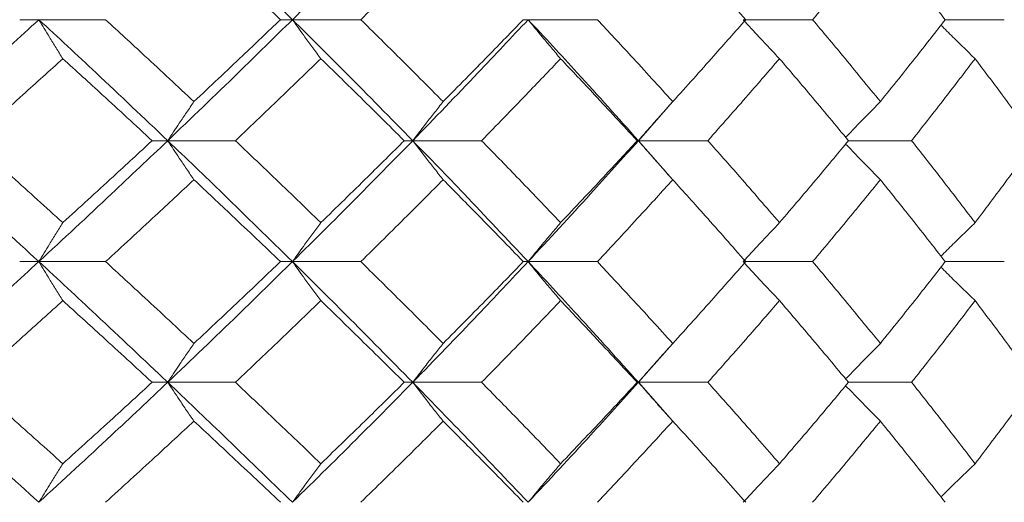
# Model space of a CAD drawing. Header units: inches. Extents: x -3.7 to 22.7, y -9.6 to 17.3.
# Tile 99 of 130: x 13.435 to 13.932, y -0.362 to -0.118. Entities that reach past the tile are written whole.
import ezdxf

# ---------------------------------------------------------------- set-up
doc = ezdxf.new("R2010")
doc.units = ezdxf.units.IN
doc.header["$MEASUREMENT"] = 0

msp = doc.modelspace()

# ---------------------------------------------------------------- linework, layer by layer
at = {"color": 7, "linetype": 'Continuous', "lineweight": 15}
for p, q in [((13.44464, -0.11789), (13.43497, -0.11789)), ((13.44464, -0.11789), (13.47834, -0.11789)), ((13.57276, -0.11789), (13.56666, -0.11789)), ((13.57276, -0.11789), (13.60729, -0.11789)), ((13.69182, -0.11789), (13.68936, -0.11789)), ((13.69182, -0.11789), (13.7268, -0.11789)), ((13.80051, -0.11789), (13.83555, -0.11789)), ((13.90251, -0.11789), (13.93236, -0.11789)), ((13.74754, -0.17902), (13.7647, -0.15944)), ((13.50975, -0.17902), (13.50185, -0.17902)), ((13.50975, -0.17902), (13.54391, -0.17902)), ((13.63351, -0.17902), (13.62922, -0.17902)), ((13.63351, -0.17902), (13.66831, -0.17902)), ((13.74754, -0.17902), (13.74692, -0.17902)), ((13.76475, -0.19859), (13.74754, -0.17902)), ((13.74754, -0.17902), (13.78259, -0.17902)), ((13.85364, -0.17902), (13.88552, -0.17902)), ((13.44464, -0.24014), (13.43497, -0.24014)), ((13.44464, -0.24014), (13.47834, -0.24014)), ((13.57276, -0.24014), (13.56666, -0.24014)), ((13.57276, -0.24014), (13.60729, -0.24014)), ((13.69182, -0.24014), (13.68936, -0.24014)), ((13.69182, -0.24014), (13.7268, -0.24014)), ((13.80051, -0.24014), (13.83555, -0.24014)), ((13.90251, -0.24014), (13.93236, -0.24014)), ((13.74754, -0.3011), (13.7647, -0.2816)), ((13.50975, -0.3011), (13.50185, -0.3011)), ((13.50975, -0.3011), (13.54391, -0.3011)), ((13.63351, -0.3011), (13.62922, -0.3011)), ((13.63351, -0.3011), (13.66831, -0.3011)), ((13.74754, -0.3011), (13.74692, -0.3011)), ((13.76475, -0.32053), (13.74754, -0.3011)), ((13.74754, -0.3011), (13.78259, -0.3011)), ((13.85364, -0.3011), (13.88552, -0.3011))]:
    msp.add_line(p, q, dxfattribs=at)
for points, knots in [([(13.57276, -0.11789), (13.56115, -0.1065), (13.54042, -0.08616), (13.51911, -0.06586), (13.50975, -0.05694)], [0, 0, 0, 0, 0.560458, 1, 1, 1, 1]), ([(13.57276, -0.11789), (13.58427, -0.1065), (13.60478, -0.08616), (13.62474, -0.06586), (13.63351, -0.05694)], [0, 0, 0, 0, 0.560458, 1, 1, 1, 1]), ([(13.56666, -0.11789), (13.55858, -0.11017), (13.54415, -0.09639), (13.52945, -0.08262), (13.52299, -0.07657)], [0, 0, 0, 0, 0.560274, 1, 1, 1, 1]), ([(13.60729, -0.11789), (13.61513, -0.11017), (13.62913, -0.09639), (13.64286, -0.08262), (13.64889, -0.07657)], [0, 0, 0, 0, 0.560274, 1, 1, 1, 1]), ([(13.80172, -0.11789), (13.79494, -0.11017), (13.78282, -0.09639), (13.77037, -0.08262), (13.7649, -0.07657)], [0, 0, 0, 0, 0.560274, 1, 1, 1, 1]), ([(13.83555, -0.11789), (13.84203, -0.11017), (13.85359, -0.09639), (13.8648, -0.08262), (13.86974, -0.07657)], [0, 0, 0, 0, 0.560274, 1, 1, 1, 1]), ([(13.90251, -0.11789), (13.89649, -0.11017), (13.88574, -0.09639), (13.87463, -0.08262), (13.86974, -0.07657)], [0, 0, 0, 0, 0.560274, 1, 1, 1, 1]), ([(13.37762, -0.17902), (13.39026, -0.1676), (13.41281, -0.14722), (13.43492, -0.12685), (13.44464, -0.11789)], [0, 0, 0, 0, 0.560155, 1, 1, 1, 1]), ([(13.45676, -0.1376), (13.45562, -0.13579), (13.45335, -0.13218), (13.44931, -0.12563), (13.44642, -0.12083), (13.44464, -0.11789)], [0, 0, 0, 0, 0.278775, 0.557551, 1, 1, 1, 1]), ([(13.50975, -0.17902), (13.49773, -0.1676), (13.47627, -0.14722), (13.45431, -0.12685), (13.44464, -0.11789)], [0, 0, 0, 0, 0.560155, 1, 1, 1, 1]), ([(13.52299, -0.1593), (13.51472, -0.15156), (13.49995, -0.13776), (13.48494, -0.12396), (13.47834, -0.11789)], [0, 0, 0, 0, 0.560136, 1, 1, 1, 1]), ([(13.50975, -0.17902), (13.52166, -0.1676), (13.54292, -0.14722), (13.56365, -0.12685), (13.57276, -0.11789)], [0, 0, 0, 0, 0.560155, 1, 1, 1, 1]), ([(13.52299, -0.1593), (13.53121, -0.15156), (13.54589, -0.13776), (13.56032, -0.12396), (13.56666, -0.11789)], [0, 0, 0, 0, 0.5601361, 1, 1, 1, 1]), ([(13.5871, -0.1376), (13.58575, -0.13579), (13.58307, -0.13218), (13.57828, -0.12563), (13.57486, -0.12083), (13.57276, -0.11789)], [0, 0, 0, 0, 0.278775, 0.557551, 1, 1, 1, 1]), ([(13.63351, -0.17902), (13.62233, -0.1676), (13.60237, -0.14722), (13.58181, -0.12685), (13.57276, -0.11789)], [0, 0, 0, 0, 0.560155, 1, 1, 1, 1]), ([(13.64889, -0.1593), (13.6412, -0.15156), (13.62747, -0.13776), (13.61345, -0.12396), (13.60729, -0.11789)], [0, 0, 0, 0, 0.5601361, 1, 1, 1, 1]), ([(13.63351, -0.17902), (13.64457, -0.1676), (13.6643, -0.14722), (13.68342, -0.12685), (13.69182, -0.11789)], [0, 0, 0, 0, 0.560155, 1, 1, 1, 1]), ([(13.64889, -0.1593), (13.65653, -0.15156), (13.67015, -0.13776), (13.6835, -0.12396), (13.68936, -0.11789)], [0, 0, 0, 0, 0.560136, 1, 1, 1, 1]), ([(13.70822, -0.1376), (13.70668, -0.13579), (13.70361, -0.13218), (13.69814, -0.12563), (13.69422, -0.12083), (13.69182, -0.11789)], [0, 0, 0, 0, 0.2787754, 0.5575509, 1, 1, 1, 1]), ([(13.74754, -0.17902), (13.73732, -0.1676), (13.71907, -0.14722), (13.70015, -0.12685), (13.69182, -0.11789)], [0, 0, 0, 0, 0.560155, 1, 1, 1, 1]), ([(13.7649, -0.1593), (13.75787, -0.15156), (13.74532, -0.13776), (13.73246, -0.12396), (13.7268, -0.11789)], [0, 0, 0, 0, 0.5601361, 1, 1, 1, 1]), ([(13.7649, -0.1593), (13.77186, -0.15156), (13.78429, -0.13776), (13.7964, -0.12396), (13.80172, -0.11789)], [0, 0, 0, 0, 0.5601361, 1, 1, 1, 1]), ([(13.81879, -0.1376), (13.81708, -0.13579), (13.81365, -0.13218), (13.80755, -0.12563), (13.80319, -0.12083), (13.80051, -0.11789)], [0, 0, 0, 0, 0.278775, 0.557551, 1, 1, 1, 1]), ([(13.86974, -0.1593), (13.86345, -0.15156), (13.85222, -0.13776), (13.84064, -0.12396), (13.83555, -0.11789)], [0, 0, 0, 0, 0.560136, 1, 1, 1, 1]), ([(13.86974, -0.1593), (13.87595, -0.15156), (13.88705, -0.13776), (13.89779, -0.12396), (13.90251, -0.11789)], [0, 0, 0, 0, 0.560136, 1, 1, 1, 1]), ([(13.9176, -0.1376), (13.91574, -0.13579), (13.912, -0.13218), (13.90625, -0.12653), (13.90239, -0.12265), (13.90037, -0.12063)], [0, 0, 0, 0, 0.323206, 0.646412, 1, 1, 1, 1]), ([(13.41076, -0.17902), (13.41941, -0.17128), (13.43484, -0.15748), (13.45006, -0.14367), (13.45676, -0.1376)], [0, 0, 0, 0, 0.560071, 1, 1, 1, 1]), ([(13.50185, -0.17902), (13.4935, -0.17128), (13.47858, -0.15748), (13.46342, -0.14367), (13.45676, -0.1376)], [0, 0, 0, 0, 0.560071, 1, 1, 1, 1]), ([(13.54391, -0.17902), (13.55204, -0.17128), (13.56656, -0.15748), (13.58082, -0.14367), (13.5871, -0.1376)], [0, 0, 0, 0, 0.560071, 1, 1, 1, 1]), ([(13.62922, -0.17902), (13.62143, -0.17128), (13.60752, -0.15748), (13.59334, -0.14367), (13.5871, -0.1376)], [0, 0, 0, 0, 0.560071, 1, 1, 1, 1]), ([(13.66831, -0.17902), (13.67584, -0.17128), (13.68928, -0.15748), (13.70243, -0.14367), (13.70822, -0.1376)], [0, 0, 0, 0, 0.560071, 1, 1, 1, 1]), ([(13.74692, -0.17902), (13.73977, -0.17128), (13.72702, -0.15748), (13.71396, -0.14367), (13.70822, -0.1376)], [0, 0, 0, 0, 0.560071, 1, 1, 1, 1]), ([(13.78259, -0.17902), (13.78944, -0.17128), (13.80166, -0.15748), (13.81356, -0.14367), (13.81879, -0.1376)], [0, 0, 0, 0, 0.560071, 1, 1, 1, 1]), ([(13.85364, -0.17902), (13.84722, -0.17128), (13.83577, -0.15748), (13.82398, -0.14367), (13.81879, -0.1376)], [0, 0, 0, 0, 0.560071, 1, 1, 1, 1]), ([(13.88552, -0.17902), (13.89161, -0.17128), (13.90248, -0.15748), (13.91298, -0.14367), (13.9176, -0.1376)], [0, 0, 0, 0, 0.5600706, 1, 1, 1, 1]), ([(13.94821, -0.17902), (13.9426, -0.17128), (13.93258, -0.15748), (13.92218, -0.14367), (13.9176, -0.1376)], [0, 0, 0, 0, 0.560071, 1, 1, 1, 1]), ([(13.52299, -0.1593), (13.52175, -0.1611), (13.51927, -0.16472), (13.51485, -0.17128), (13.51169, -0.17607), (13.50975, -0.17902)], [0, 0, 0, 0, 0.278676, 0.5573521, 1, 1, 1, 1]), ([(13.64889, -0.1593), (13.64745, -0.1611), (13.64457, -0.16472), (13.63944, -0.17128), (13.63576, -0.17607), (13.63351, -0.17902)], [0, 0, 0, 0, 0.278676, 0.557352, 1, 1, 1, 1]), ([(13.7649, -0.1593), (13.76327, -0.1611), (13.76002, -0.16472), (13.75423, -0.17128), (13.75008, -0.17607), (13.74754, -0.17902)], [0, 0, 0, 0, 0.278676, 0.5573521, 1, 1, 1, 1]), ([(13.86974, -0.1593), (13.86795, -0.1611), (13.86436, -0.16472), (13.85851, -0.17071), (13.85448, -0.17494), (13.85222, -0.17732)], [0, 0, 0, 0, 0.3046918, 0.6093836, 1, 1, 1, 1]), ([(13.44464, -0.24014), (13.43226, -0.22874), (13.41013, -0.20837), (13.38756, -0.18799), (13.37762, -0.17902)], [0, 0, 0, 0, 0.559853, 1, 1, 1, 1]), ([(13.45676, -0.22044), (13.44823, -0.21271), (13.433, -0.1989), (13.41756, -0.18509), (13.41076, -0.17902)], [0, 0, 0, 0, 0.559933, 1, 1, 1, 1]), ([(13.44464, -0.24014), (13.45693, -0.22874), (13.47888, -0.20837), (13.50032, -0.18799), (13.50975, -0.17902)], [0, 0, 0, 0, 0.559853, 1, 1, 1, 1]), ([(13.45676, -0.22044), (13.46524, -0.21271), (13.48038, -0.1989), (13.49529, -0.18509), (13.50185, -0.17902)], [0, 0, 0, 0, 0.559933, 1, 1, 1, 1]), ([(13.52299, -0.19874), (13.52175, -0.19693), (13.51927, -0.19332), (13.51485, -0.18676), (13.51169, -0.18196), (13.50975, -0.17902)], [0, 0, 0, 0, 0.278676, 0.5573521, 1, 1, 1, 1]), ([(13.57276, -0.24014), (13.56115, -0.22874), (13.5404, -0.20837), (13.51912, -0.18799), (13.50975, -0.17902)], [0, 0, 0, 0, 0.559853, 1, 1, 1, 1]), ([(13.5871, -0.22044), (13.5791, -0.21271), (13.56483, -0.1989), (13.5503, -0.18509), (13.54391, -0.17902)], [0, 0, 0, 0, 0.559933, 1, 1, 1, 1]), ([(13.57276, -0.24014), (13.58426, -0.22874), (13.6048, -0.20837), (13.62473, -0.18799), (13.63351, -0.17902)], [0, 0, 0, 0, 0.5598527, 1, 1, 1, 1]), ([(13.5871, -0.22044), (13.59503, -0.21271), (13.60921, -0.1989), (13.62311, -0.18509), (13.62922, -0.17902)], [0, 0, 0, 0, 0.559933, 1, 1, 1, 1]), ([(13.64889, -0.19874), (13.64745, -0.19693), (13.64457, -0.19332), (13.63944, -0.18676), (13.63576, -0.18196), (13.63351, -0.17902)], [0, 0, 0, 0, 0.278676, 0.5573521, 1, 1, 1, 1]), ([(13.69182, -0.24014), (13.68111, -0.22874), (13.66197, -0.20837), (13.64221, -0.18799), (13.63351, -0.17902)], [0, 0, 0, 0, 0.559853, 1, 1, 1, 1]), ([(13.70822, -0.22044), (13.70085, -0.21271), (13.68768, -0.1989), (13.67423, -0.18509), (13.66831, -0.17902)], [0, 0, 0, 0, 0.559933, 1, 1, 1, 1]), ([(13.69182, -0.24014), (13.7024, -0.22874), (13.7213, -0.20837), (13.73952, -0.18799), (13.74754, -0.17902)], [0, 0, 0, 0, 0.5598527, 1, 1, 1, 1]), ([(13.70822, -0.22044), (13.71552, -0.21271), (13.72857, -0.1989), (13.74131, -0.18509), (13.74692, -0.17902)], [0, 0, 0, 0, 0.559933, 1, 1, 1, 1]), ([(13.7649, -0.19874), (13.76327, -0.19693), (13.76002, -0.19332), (13.75423, -0.18676), (13.75008, -0.18196), (13.74754, -0.17902)], [0, 0, 0, 0, 0.278676, 0.5573521, 1, 1, 1, 1]), ([(13.81879, -0.22044), (13.81212, -0.21271), (13.80022, -0.1989), (13.78798, -0.18509), (13.78259, -0.17902)], [0, 0, 0, 0, 0.559933, 1, 1, 1, 1]), ([(13.81879, -0.22044), (13.82539, -0.21271), (13.83717, -0.1989), (13.8486, -0.18509), (13.85364, -0.17902)], [0, 0, 0, 0, 0.559933, 1, 1, 1, 1]), ([(13.9176, -0.22044), (13.91171, -0.21271), (13.90119, -0.1989), (13.89031, -0.18509), (13.88552, -0.17902)], [0, 0, 0, 0, 0.559933, 1, 1, 1, 1]), ([(13.9176, -0.22044), (13.92342, -0.21271), (13.9338, -0.1989), (13.94381, -0.18509), (13.94821, -0.17902)], [0, 0, 0, 0, 0.559933, 1, 1, 1, 1]), ([(13.86974, -0.19874), (13.86795, -0.19693), (13.86436, -0.19332), (13.85851, -0.18732), (13.85448, -0.18309), (13.85222, -0.18072)], [0, 0, 0, 0, 0.304724, 0.609448, 1, 1, 1, 1]), ([(13.47834, -0.24014), (13.48674, -0.23242), (13.50174, -0.21862), (13.5165, -0.20482), (13.52299, -0.19874)], [0, 0, 0, 0, 0.5598675, 1, 1, 1, 1]), ([(13.56666, -0.24014), (13.55858, -0.23242), (13.54414, -0.21862), (13.52946, -0.20482), (13.52299, -0.19874)], [0, 0, 0, 0, 0.5598675, 1, 1, 1, 1]), ([(13.60729, -0.24014), (13.61513, -0.23242), (13.62913, -0.21862), (13.64286, -0.20482), (13.64889, -0.19874)], [0, 0, 0, 0, 0.559868, 1, 1, 1, 1]), ([(13.68936, -0.24014), (13.68189, -0.23242), (13.66854, -0.21862), (13.6549, -0.20482), (13.64889, -0.19874)], [0, 0, 0, 0, 0.5598675, 1, 1, 1, 1]), ([(13.7268, -0.24014), (13.73399, -0.23242), (13.74685, -0.21862), (13.75938, -0.20482), (13.7649, -0.19874)], [0, 0, 0, 0, 0.559868, 1, 1, 1, 1]), ([(13.80172, -0.24014), (13.79494, -0.23242), (13.78282, -0.21862), (13.77038, -0.20482), (13.7649, -0.19874)], [0, 0, 0, 0, 0.559868, 1, 1, 1, 1]), ([(13.83555, -0.24014), (13.84203, -0.23242), (13.85359, -0.21862), (13.8648, -0.20482), (13.86974, -0.19874)], [0, 0, 0, 0, 0.559868, 1, 1, 1, 1]), ([(13.90251, -0.24014), (13.89649, -0.23242), (13.88574, -0.21862), (13.87463, -0.20482), (13.86974, -0.19874)], [0, 0, 0, 0, 0.559868, 1, 1, 1, 1]), ([(13.45676, -0.22044), (13.45562, -0.22224), (13.45335, -0.22586), (13.44931, -0.23241), (13.44642, -0.2372), (13.44464, -0.24014)], [0, 0, 0, 0, 0.278775, 0.557551, 1, 1, 1, 1]), ([(13.5871, -0.22044), (13.58575, -0.22224), (13.58307, -0.22586), (13.57828, -0.23241), (13.57486, -0.2372), (13.57276, -0.24014)], [0, 0, 0, 0, 0.278775, 0.557551, 1, 1, 1, 1]), ([(13.70822, -0.22044), (13.70668, -0.22224), (13.70361, -0.22586), (13.69814, -0.23241), (13.69422, -0.2372), (13.69182, -0.24014)], [0, 0, 0, 0, 0.278775, 0.557551, 1, 1, 1, 1]), ([(13.81879, -0.22044), (13.81708, -0.22224), (13.81365, -0.22586), (13.80755, -0.23241), (13.80319, -0.2372), (13.80051, -0.24014)], [0, 0, 0, 0, 0.278775, 0.557551, 1, 1, 1, 1]), ([(13.9176, -0.22044), (13.91574, -0.22224), (13.912, -0.22586), (13.90624, -0.23151), (13.90239, -0.23539), (13.90037, -0.23741)], [0, 0, 0, 0, 0.323147, 0.646295, 1, 1, 1, 1]), ([(13.37762, -0.3011), (13.39025, -0.28974), (13.41283, -0.26944), (13.43491, -0.2491), (13.44464, -0.24014)], [0, 0, 0, 0, 0.55955, 1, 1, 1, 1]), ([(13.45676, -0.25983), (13.45562, -0.25802), (13.45335, -0.25441), (13.44931, -0.24787), (13.44642, -0.24308), (13.44464, -0.24014)], [0, 0, 0, 0, 0.27887, 0.557739, 1, 1, 1, 1]), ([(13.50975, -0.3011), (13.49774, -0.28974), (13.47626, -0.26944), (13.45431, -0.2491), (13.44464, -0.24014)], [0, 0, 0, 0, 0.55955, 1, 1, 1, 1]), ([(13.52299, -0.28146), (13.51472, -0.27376), (13.49995, -0.25999), (13.48495, -0.24621), (13.47834, -0.24014)], [0, 0, 0, 0, 0.55973, 1, 1, 1, 1]), ([(13.50975, -0.3011), (13.52166, -0.28974), (13.54294, -0.26944), (13.56364, -0.2491), (13.57276, -0.24014)], [0, 0, 0, 0, 0.55955, 1, 1, 1, 1]), ([(13.52299, -0.28146), (13.53121, -0.27376), (13.54589, -0.25999), (13.56031, -0.24621), (13.56666, -0.24014)], [0, 0, 0, 0, 0.55973, 1, 1, 1, 1]), ([(13.5871, -0.25983), (13.58575, -0.25802), (13.58307, -0.25441), (13.57828, -0.24787), (13.57486, -0.24308), (13.57276, -0.24014)], [0, 0, 0, 0, 0.27887, 0.557739, 1, 1, 1, 1]), ([(13.63351, -0.3011), (13.62233, -0.28974), (13.60235, -0.26944), (13.58181, -0.2491), (13.57276, -0.24014)], [0, 0, 0, 0, 0.55955, 1, 1, 1, 1]), ([(13.64889, -0.28146), (13.6412, -0.27376), (13.62746, -0.25999), (13.61346, -0.24621), (13.60729, -0.24014)], [0, 0, 0, 0, 0.55973, 1, 1, 1, 1]), ([(13.63351, -0.3011), (13.64456, -0.28974), (13.66431, -0.26944), (13.68341, -0.2491), (13.69182, -0.24014)], [0, 0, 0, 0, 0.55955, 1, 1, 1, 1]), ([(13.64889, -0.28146), (13.65653, -0.27376), (13.67016, -0.25999), (13.68349, -0.24621), (13.68936, -0.24014)], [0, 0, 0, 0, 0.55973, 1, 1, 1, 1]), ([(13.70822, -0.25983), (13.70668, -0.25802), (13.70361, -0.25441), (13.69813, -0.24787), (13.69422, -0.24308), (13.69182, -0.24014)], [0, 0, 0, 0, 0.2788696, 0.5577393, 1, 1, 1, 1]), ([(13.74754, -0.3011), (13.73732, -0.28974), (13.71906, -0.26944), (13.70015, -0.2491), (13.69182, -0.24014)], [0, 0, 0, 0, 0.55955, 1, 1, 1, 1]), ([(13.7649, -0.28146), (13.75787, -0.27376), (13.74532, -0.25999), (13.73246, -0.24621), (13.7268, -0.24014)], [0, 0, 0, 0, 0.55973, 1, 1, 1, 1]), ([(13.7649, -0.28146), (13.77186, -0.27376), (13.7843, -0.25999), (13.7964, -0.24621), (13.80172, -0.24014)], [0, 0, 0, 0, 0.55973, 1, 1, 1, 1]), ([(13.81879, -0.25983), (13.81708, -0.25802), (13.81365, -0.25441), (13.80755, -0.24787), (13.80319, -0.24308), (13.80051, -0.24014)], [0, 0, 0, 0, 0.27887, 0.557739, 1, 1, 1, 1]), ([(13.86974, -0.28146), (13.86345, -0.27376), (13.85222, -0.25999), (13.84065, -0.24621), (13.83555, -0.24014)], [0, 0, 0, 0, 0.55973, 1, 1, 1, 1]), ([(13.86974, -0.28146), (13.87595, -0.27376), (13.88705, -0.25999), (13.89778, -0.24621), (13.90251, -0.24014)], [0, 0, 0, 0, 0.55973, 1, 1, 1, 1]), ([(13.9176, -0.25983), (13.91573, -0.25802), (13.91199, -0.25441), (13.90624, -0.24877), (13.90239, -0.2449), (13.90037, -0.24287)], [0, 0, 0, 0, 0.3233149, 0.6466297, 1, 1, 1, 1]), ([(13.41076, -0.3011), (13.41941, -0.2934), (13.43485, -0.27966), (13.45006, -0.26589), (13.45676, -0.25983)], [0, 0, 0, 0, 0.559665, 1, 1, 1, 1]), ([(13.50185, -0.3011), (13.4935, -0.2934), (13.47857, -0.27966), (13.46342, -0.26589), (13.45676, -0.25983)], [0, 0, 0, 0, 0.559665, 1, 1, 1, 1]), ([(13.54391, -0.3011), (13.55204, -0.2934), (13.56656, -0.27966), (13.58082, -0.26589), (13.5871, -0.25983)], [0, 0, 0, 0, 0.559665, 1, 1, 1, 1]), ([(13.62922, -0.3011), (13.62144, -0.2934), (13.60752, -0.27966), (13.59334, -0.26589), (13.5871, -0.25983)], [0, 0, 0, 0, 0.559665, 1, 1, 1, 1]), ([(13.66831, -0.3011), (13.67584, -0.2934), (13.68929, -0.27966), (13.70243, -0.26589), (13.70822, -0.25983)], [0, 0, 0, 0, 0.559665, 1, 1, 1, 1]), ([(13.74692, -0.3011), (13.73978, -0.2934), (13.72702, -0.27966), (13.71397, -0.26589), (13.70822, -0.25983)], [0, 0, 0, 0, 0.5596645, 1, 1, 1, 1]), ([(13.78259, -0.3011), (13.78944, -0.2934), (13.80167, -0.27966), (13.81356, -0.26589), (13.81879, -0.25983)], [0, 0, 0, 0, 0.559665, 1, 1, 1, 1]), ([(13.85364, -0.3011), (13.84722, -0.2934), (13.83577, -0.27966), (13.82398, -0.26589), (13.81879, -0.25983)], [0, 0, 0, 0, 0.559665, 1, 1, 1, 1]), ([(13.88552, -0.3011), (13.89161, -0.2934), (13.90248, -0.27966), (13.91298, -0.26589), (13.9176, -0.25983)], [0, 0, 0, 0, 0.559665, 1, 1, 1, 1]), ([(13.94821, -0.3011), (13.9426, -0.2934), (13.93257, -0.27966), (13.92218, -0.26589), (13.9176, -0.25983)], [0, 0, 0, 0, 0.559665, 1, 1, 1, 1]), ([(13.52299, -0.28146), (13.52175, -0.28327), (13.51927, -0.28688), (13.51485, -0.2934), (13.51169, -0.29817), (13.50975, -0.3011)], [0, 0, 0, 0, 0.279168, 0.558336, 1, 1, 1, 1]), ([(13.64889, -0.28146), (13.64745, -0.28327), (13.64457, -0.28688), (13.63943, -0.2934), (13.63576, -0.29817), (13.63351, -0.3011)], [0, 0, 0, 0, 0.279168, 0.558336, 1, 1, 1, 1]), ([(13.7649, -0.28146), (13.76327, -0.28327), (13.76002, -0.28688), (13.75422, -0.2934), (13.75008, -0.29817), (13.74754, -0.3011)], [0, 0, 0, 0, 0.279168, 0.558336, 1, 1, 1, 1]), ([(13.86974, -0.28146), (13.86794, -0.28327), (13.86435, -0.28688), (13.8585, -0.29284), (13.85448, -0.29705), (13.85222, -0.29941)], [0, 0, 0, 0, 0.305232, 0.610464, 1, 1, 1, 1]), ([(13.44464, -0.36172), (13.43226, -0.35043), (13.41012, -0.33026), (13.38756, -0.31002), (13.37762, -0.3011)], [0, 0, 0, 0, 0.559248, 1, 1, 1, 1]), ([(13.45676, -0.34221), (13.44823, -0.33455), (13.433, -0.32086), (13.41756, -0.30714), (13.41076, -0.3011)], [0, 0, 0, 0, 0.559527, 1, 1, 1, 1]), ([(13.44464, -0.36172), (13.45693, -0.35043), (13.47889, -0.33026), (13.50031, -0.31002), (13.50975, -0.3011)], [0, 0, 0, 0, 0.559248, 1, 1, 1, 1]), ([(13.45676, -0.34221), (13.46523, -0.33455), (13.48039, -0.32086), (13.49529, -0.30714), (13.50185, -0.3011)], [0, 0, 0, 0, 0.559527, 1, 1, 1, 1]), ([(13.52299, -0.32069), (13.52175, -0.31889), (13.51926, -0.31529), (13.51484, -0.30878), (13.51168, -0.30401), (13.50975, -0.3011)], [0, 0, 0, 0, 0.279356, 0.558712, 1, 1, 1, 1]), ([(13.57276, -0.36172), (13.56115, -0.35043), (13.54039, -0.33026), (13.51912, -0.31002), (13.50975, -0.3011)], [0, 0, 0, 0, 0.559248, 1, 1, 1, 1]), ([(13.5871, -0.34221), (13.57911, -0.33455), (13.56483, -0.32086), (13.55031, -0.30714), (13.54391, -0.3011)], [0, 0, 0, 0, 0.559527, 1, 1, 1, 1]), ([(13.57276, -0.36172), (13.58426, -0.35043), (13.60481, -0.33026), (13.62473, -0.31002), (13.63351, -0.3011)], [0, 0, 0, 0, 0.559248, 1, 1, 1, 1]), ([(13.5871, -0.34221), (13.59503, -0.33455), (13.60921, -0.32086), (13.62311, -0.30714), (13.62922, -0.3011)], [0, 0, 0, 0, 0.559527, 1, 1, 1, 1]), ([(13.64889, -0.32069), (13.64745, -0.31889), (13.64456, -0.31529), (13.63942, -0.30878), (13.63576, -0.30401), (13.63351, -0.3011)], [0, 0, 0, 0, 0.279356, 0.558712, 1, 1, 1, 1]), ([(13.69182, -0.36172), (13.68111, -0.35043), (13.66196, -0.33026), (13.64221, -0.31002), (13.63351, -0.3011)], [0, 0, 0, 0, 0.559248, 1, 1, 1, 1]), ([(13.70822, -0.34221), (13.70085, -0.33455), (13.68768, -0.32086), (13.67423, -0.30714), (13.66831, -0.3011)], [0, 0, 0, 0, 0.5595273, 1, 1, 1, 1]), ([(13.69182, -0.36172), (13.7024, -0.35043), (13.72131, -0.33026), (13.73952, -0.31002), (13.74754, -0.3011)], [0, 0, 0, 0, 0.5592483, 1, 1, 1, 1]), ([(13.70822, -0.34221), (13.71552, -0.33455), (13.72858, -0.32086), (13.74131, -0.30714), (13.74692, -0.3011)], [0, 0, 0, 0, 0.559527, 1, 1, 1, 1]), ([(13.7649, -0.32069), (13.76327, -0.31889), (13.76001, -0.31529), (13.75421, -0.30878), (13.75008, -0.30401), (13.74754, -0.3011)], [0, 0, 0, 0, 0.279356, 0.558712, 1, 1, 1, 1]), ([(13.81879, -0.34221), (13.81212, -0.33455), (13.80021, -0.32086), (13.78798, -0.30714), (13.78259, -0.3011)], [0, 0, 0, 0, 0.559527, 1, 1, 1, 1]), ([(13.81879, -0.34221), (13.82539, -0.33455), (13.83717, -0.32086), (13.8486, -0.30714), (13.85364, -0.3011)], [0, 0, 0, 0, 0.5595273, 1, 1, 1, 1]), ([(13.86974, -0.32069), (13.86794, -0.31889), (13.86435, -0.31529), (13.8585, -0.30934), (13.85447, -0.30514), (13.85222, -0.30279)], [0, 0, 0, 0, 0.305466, 0.610932, 1, 1, 1, 1]), ([(13.9176, -0.34221), (13.91171, -0.33455), (13.90119, -0.32086), (13.89031, -0.30714), (13.88552, -0.3011)], [0, 0, 0, 0, 0.559527, 1, 1, 1, 1]), ([(13.9176, -0.34221), (13.92342, -0.33455), (13.93381, -0.32086), (13.94381, -0.30714), (13.94821, -0.3011)], [0, 0, 0, 0, 0.559527, 1, 1, 1, 1]), ([(13.47834, -0.36172), (13.48674, -0.35408), (13.50175, -0.34042), (13.51649, -0.32673), (13.52299, -0.32069)], [0, 0, 0, 0, 0.559462, 1, 1, 1, 1]), ([(13.56666, -0.36172), (13.55858, -0.35408), (13.54413, -0.34042), (13.52946, -0.32673), (13.52299, -0.32069)], [0, 0, 0, 0, 0.559462, 1, 1, 1, 1]), ([(13.60729, -0.36172), (13.61513, -0.35408), (13.62914, -0.34042), (13.64285, -0.32673), (13.64889, -0.32069)], [0, 0, 0, 0, 0.559462, 1, 1, 1, 1]), ([(13.68936, -0.36172), (13.68189, -0.35408), (13.66853, -0.34042), (13.6549, -0.32673), (13.64889, -0.32069)], [0, 0, 0, 0, 0.559462, 1, 1, 1, 1]), ([(13.7268, -0.36172), (13.73399, -0.35408), (13.74685, -0.34042), (13.75938, -0.32673), (13.7649, -0.32069)], [0, 0, 0, 0, 0.559462, 1, 1, 1, 1]), ([(13.80172, -0.36172), (13.79494, -0.35408), (13.78281, -0.34042), (13.77038, -0.32673), (13.7649, -0.32069)], [0, 0, 0, 0, 0.559462, 1, 1, 1, 1]), ([(13.83555, -0.36172), (13.84202, -0.35408), (13.8536, -0.34042), (13.8648, -0.32673), (13.86974, -0.32069)], [0, 0, 0, 0, 0.559462, 1, 1, 1, 1]), ([(13.90251, -0.36172), (13.89649, -0.35408), (13.88573, -0.34042), (13.87463, -0.32673), (13.86974, -0.32069)], [0, 0, 0, 0, 0.559462, 1, 1, 1, 1]), ([(13.45676, -0.34221), (13.45562, -0.34401), (13.45334, -0.3476), (13.4493, -0.35409), (13.44641, -0.35882), (13.44464, -0.36172)], [0, 0, 0, 0, 0.279852, 0.559705, 1, 1, 1, 1]), ([(13.5871, -0.34221), (13.58575, -0.34401), (13.58306, -0.3476), (13.57827, -0.35409), (13.57485, -0.35882), (13.57276, -0.36172)], [0, 0, 0, 0, 0.2798524, 0.5597049, 1, 1, 1, 1]), ([(13.70822, -0.34221), (13.70668, -0.34401), (13.70359, -0.3476), (13.69812, -0.35409), (13.69421, -0.35882), (13.69182, -0.36172)], [0, 0, 0, 0, 0.279852, 0.559705, 1, 1, 1, 1]), ([(13.81879, -0.34221), (13.81707, -0.34401), (13.81364, -0.3476), (13.80753, -0.35409), (13.80318, -0.35882), (13.80051, -0.36172)], [0, 0, 0, 0, 0.279852, 0.559705, 1, 1, 1, 1]), ([(13.9176, -0.34221), (13.91573, -0.34401), (13.91198, -0.3476), (13.90623, -0.35319), (13.90237, -0.35703), (13.90037, -0.35902)], [0, 0, 0, 0, 0.324397, 0.648795, 1, 1, 1, 1])]:
    msp.add_open_spline(points, degree=3, knots=knots, dxfattribs=at)

doc.saveas('drawing.dxf')
